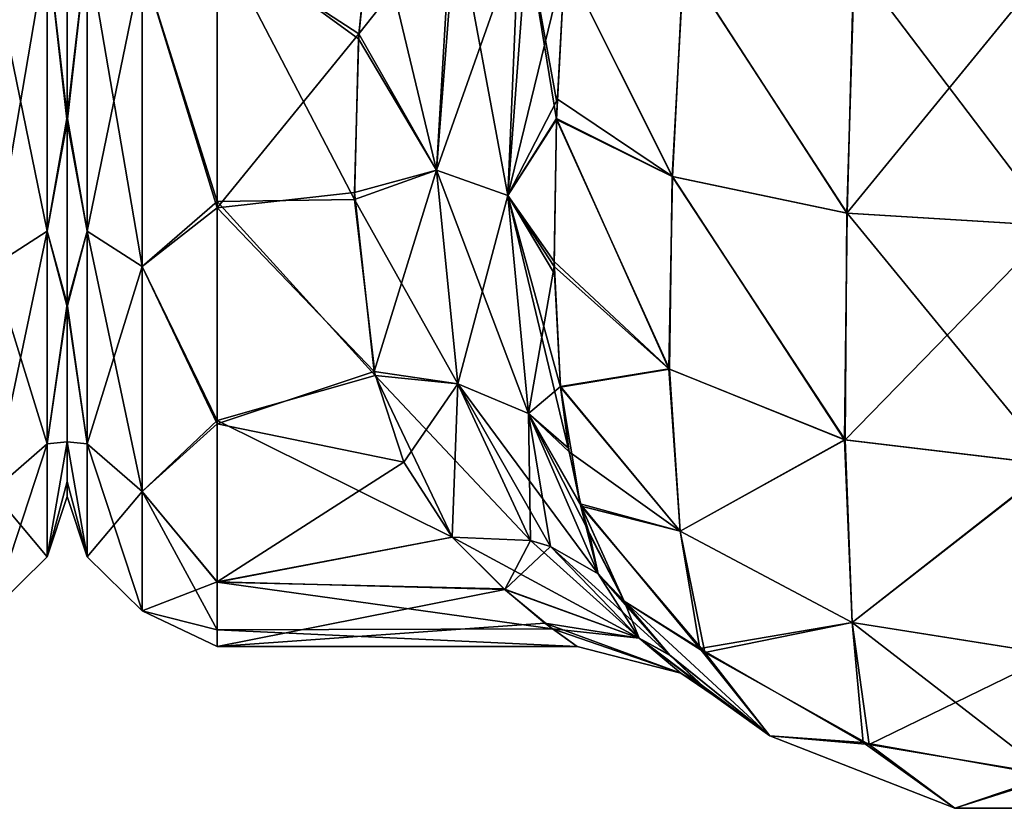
# Model space of a CAD drawing. Extents: x -23 to 470, y -2000 to 0.
# Tile 51 of 172: x 321 to 344, y -2000 to -1981. Entities that reach past the tile are written whole.
import ezdxf

# ---------------------------------------------------------------- set-up
doc = ezdxf.new("R2010")
doc.units = 0
doc.header["$LTSCALE"] = 64.024212
for name, color, linetype in [('405', 7, 'CONTINUOUS'), ('416', 7, 'CONTINUOUS'), ('484', 7, 'CONTINUOUS'), ('485', 7, 'CONTINUOUS'), ('488', 7, 'CONTINUOUS'), ('489', 7, 'CONTINUOUS'), ('490', 7, 'CONTINUOUS'), ('494', 7, 'CONTINUOUS'), ('523', 7, 'CONTINUOUS'), ('524', 7, 'CONTINUOUS'), ('525', 7, 'CONTINUOUS')]:
    doc.layers.add(name, color=color, linetype=linetype)

msp = doc.modelspace()

# ---------------------------------------------------------------- linework, layer by layer
at = {"layer": '405', "linetype": 'CONTINUOUS'}
for points in [[(322, -1983.625, 49.891), (322, -1978.435, 13.529), (322, -1978.321, 52.508), (322, -1983.625, 49.891)], [(322, -1983.755, 16.199), (322, -1978.435, 13.529), (322, -1983.625, 49.891), (322, -1983.755, 16.199)], [(322, -1988, 45.826), (322, -1983.755, 16.199), (322, -1983.625, 49.891), (322, -1988, 45.826)], [(322, -1988.069, 20.259), (322, -1983.755, 16.199), (322, -1988, 45.826), (322, -1988.069, 20.259)], [(322, -1991.224, 40.14), (322, -1988.069, 20.259), (322, -1988, 45.826), (322, -1991.224, 40.14)], [(322, -1991.223, 25.854), (322, -1988.069, 20.259), (322, -1991.224, 40.14), (322, -1991.223, 25.854)], [(322, -1992.5, 32.965), (322, -1991.223, 25.854), (322, -1992.147, 36.68), (322, -1992.5, 32.965)], [(322, -1992.147, 36.68), (322, -1991.223, 25.854), (322, -1991.224, 40.14), (322, -1992.147, 36.68)]]:
    msp.add_3dface(points, dxfattribs=at)
at = {"layer": '416', "linetype": 'CONTINUOUS'}
for points in [[(322, -1983.625, 49.891), (322, -1978.321, 52.508), (321.531, -1979.61, 53.908), (322, -1983.625, 49.891)], [(322, -1978.435, 13.529), (322, -1983.755, 16.199), (321.531, -1979.61, 12.092), (322, -1978.435, 13.529)], [(321.531, -1979.61, 12.092), (321.531, -1986.302, 15.956), (320.249, -1980.048, 10.887), (321.531, -1979.61, 12.092)], [(321.531, -1986.302, 50.044), (321.531, -1979.61, 53.908), (320.249, -1987.126, 51.026), (321.531, -1986.302, 50.044)], [(320.249, -1987.126, 51.026), (321.531, -1979.61, 53.908), (320.249, -1980.048, 55.113), (320.249, -1987.126, 51.026)], [(321.531, -1979.61, 12.092), (322, -1983.755, 16.199), (321.531, -1986.302, 15.956), (321.531, -1979.61, 12.092)], [(321.531, -1986.302, 50.044), (322, -1983.625, 49.891), (321.531, -1979.61, 53.908), (321.531, -1986.302, 50.044)], [(320.249, -1980.048, 10.887), (321.531, -1986.302, 15.956), (320.249, -1987.126, 14.974), (320.249, -1980.048, 10.887)], [(322, -1988, 45.826), (322, -1983.625, 49.891), (321.531, -1986.302, 50.044), (322, -1988, 45.826)], [(322, -1983.755, 16.199), (322, -1988.069, 20.259), (321.531, -1986.302, 15.956), (322, -1983.755, 16.199)], [(321.531, -1986.302, 15.956), (321.531, -1991.269, 21.875), (320.249, -1987.126, 14.974), (321.531, -1986.302, 15.956)], [(321.531, -1991.269, 44.125), (321.531, -1986.302, 50.044), (320.249, -1992.379, 44.766), (321.531, -1991.269, 44.125)], [(320.249, -1992.379, 44.766), (321.531, -1986.302, 50.044), (320.249, -1987.126, 51.026), (320.249, -1992.379, 44.766)], [(321.531, -1986.302, 15.956), (322, -1988.069, 20.259), (321.531, -1991.269, 21.875), (321.531, -1986.302, 15.956)], [(321.531, -1991.269, 44.125), (322, -1988, 45.826), (321.531, -1986.302, 50.044), (321.531, -1991.269, 44.125)], [(320.249, -1987.126, 14.974), (321.531, -1991.269, 21.875), (320.249, -1992.379, 21.234), (320.249, -1987.126, 14.974)], [(322, -1991.224, 40.14), (322, -1988, 45.826), (321.531, -1991.269, 44.125), (322, -1991.224, 40.14)], [(322, -1988.069, 20.259), (322, -1991.223, 25.854), (321.531, -1991.269, 21.875), (322, -1988.069, 20.259)], [(321.531, -1991.269, 21.875), (321.531, -1993.912, 29.136), (320.249, -1992.379, 21.234), (321.531, -1991.269, 21.875)], [(321.531, -1993.912, 36.864), (321.531, -1991.269, 44.125), (320.249, -1995.174, 37.086), (321.531, -1993.912, 36.864)], [(320.249, -1995.174, 37.086), (321.531, -1991.269, 44.125), (320.249, -1992.379, 44.766), (320.249, -1995.174, 37.086)], [(322, -1991.223, 25.854), (322, -1992.5, 32.965), (321.531, -1993.912, 29.136), (322, -1991.223, 25.854)], [(321.531, -1991.269, 21.875), (322, -1991.223, 25.854), (321.531, -1993.912, 29.136), (321.531, -1991.269, 21.875)], [(322, -1992.147, 36.68), (322, -1991.224, 40.14), (321.531, -1993.912, 36.864), (322, -1992.147, 36.68)], [(321.531, -1993.912, 36.864), (322, -1991.224, 40.14), (321.531, -1991.269, 44.125), (321.531, -1993.912, 36.864)], [(322, -1992.5, 32.965), (322, -1992.147, 36.68), (321.531, -1993.912, 36.864), (322, -1992.5, 32.965)], [(320.249, -1992.379, 21.234), (321.531, -1993.912, 29.136), (320.249, -1995.174, 28.914), (320.249, -1992.379, 21.234)], [(321.531, -1993.912, 29.136), (322, -1992.5, 32.965), (321.531, -1993.912, 36.864), (321.531, -1993.912, 29.136)], [(321.531, -1993.912, 29.136), (321.531, -1993.912, 36.864), (320.249, -1995.174, 28.914), (321.531, -1993.912, 29.136)], [(320.249, -1995.174, 28.914), (321.531, -1993.912, 36.864), (320.249, -1995.174, 37.086), (320.249, -1995.174, 28.914)]]:
    msp.add_3dface(points, dxfattribs=at)
at = {"layer": '484', "linetype": 'CONTINUOUS'}
for points in [[(322, -1983.625, 16.109), (322, -1978.435, 52.471), (322, -1978.321, 13.492), (322, -1983.625, 16.109)], [(322, -1983.755, 49.801), (322, -1978.435, 52.471), (322, -1983.625, 16.109), (322, -1983.755, 49.801)], [(322, -1988, 20.174), (322, -1983.755, 49.801), (322, -1983.625, 16.109), (322, -1988, 20.174)], [(322, -1988.069, 45.741), (322, -1983.755, 49.801), (322, -1988, 20.174), (322, -1988.069, 45.741)], [(322, -1991.224, 25.86), (322, -1988.069, 45.741), (322, -1988, 20.174), (322, -1991.224, 25.86)], [(322, -1991.223, 40.146), (322, -1988.069, 45.741), (322, -1991.224, 25.86), (322, -1991.223, 40.146)], [(322, -1992.5, 33.035), (322, -1991.223, 40.146), (322, -1992.147, 29.32), (322, -1992.5, 33.035)], [(322, -1992.147, 29.32), (322, -1991.223, 40.146), (322, -1991.224, 25.86), (322, -1992.147, 29.32)]]:
    msp.add_3dface(points, dxfattribs=at)
at = {"layer": '485', "linetype": 'CONTINUOUS'}
for points in [[(328.814, -1981.695, 54.955), (329.13, -1978.62, 56.069), (325.5, -1979.537, 55.786), (328.814, -1981.695, 54.955)], [(329.13, -1978.62, 9.931), (328.805, -1981.805, 11.094), (325.5, -1979.405, 10.171), (329.13, -1978.62, 9.931)], [(328.805, -1981.805, 11.094), (328.713, -1985.565, 13.201), (325.5, -1979.405, 10.171), (328.805, -1981.805, 11.094)], [(325.5, -1979.405, 10.171), (328.713, -1985.565, 13.201), (325.5, -1985.607, 13.23), (325.5, -1979.405, 10.171)], [(325.5, -1985.759, 52.665), (328.814, -1981.695, 54.955), (325.5, -1979.537, 55.786), (325.5, -1985.759, 52.665)], [(328.709, -1985.399, 52.911), (328.814, -1981.695, 54.955), (325.5, -1985.759, 52.665), (328.709, -1985.399, 52.911)], [(329.172, -1989.581, 49.337), (328.709, -1985.399, 52.911), (325.5, -1985.759, 52.665), (329.172, -1989.581, 49.337)], [(328.713, -1985.565, 13.201), (329.193, -1989.671, 16.76), (325.5, -1985.607, 13.23), (328.713, -1985.565, 13.201)], [(325.5, -1985.607, 13.23), (329.193, -1989.671, 16.76), (325.5, -1990.722, 17.984), (325.5, -1985.607, 13.23)], [(325.5, -1990.8, 47.919), (329.172, -1989.581, 49.337), (325.5, -1985.759, 52.665), (325.5, -1990.8, 47.919)], [(329.864, -1991.695, 46.715), (329.172, -1989.581, 49.337), (325.5, -1990.8, 47.919), (329.864, -1991.695, 46.715)], [(329.193, -1989.671, 16.76), (330.993, -1993.453, 22.241), (325.5, -1990.722, 17.984), (329.193, -1989.671, 16.76)], [(325.5, -1990.722, 17.984), (330.993, -1993.453, 22.241), (325.5, -1994.497, 24.639), (325.5, -1990.722, 17.984)], [(325.5, -1994.49, 41.379), (329.864, -1991.695, 46.715), (325.5, -1990.8, 47.919), (325.5, -1994.49, 41.379)], [(330.993, -1993.453, 43.759), (329.864, -1991.695, 46.715), (325.5, -1994.49, 41.379), (330.993, -1993.453, 43.759)], [(332.222, -1994.671, 40.876), (330.993, -1993.453, 43.759), (325.5, -1994.49, 41.379), (332.222, -1994.671, 40.876)], [(330.993, -1993.453, 22.241), (332.199, -1994.656, 25.083), (325.5, -1994.497, 24.639), (330.993, -1993.453, 22.241)], [(325.5, -1996, 33.051), (332.222, -1994.671, 40.876), (325.5, -1994.49, 41.379), (325.5, -1996, 33.051)], [(332.199, -1994.656, 25.083), (333.338, -1995.591, 28.587), (325.5, -1994.497, 24.639), (332.199, -1994.656, 25.083)], [(325.5, -1994.497, 24.639), (333.338, -1995.591, 28.587), (325.5, -1995.611, 28.698), (325.5, -1994.497, 24.639)], [(333.158, -1995.455, 38.086), (332.222, -1994.671, 40.876), (325.5, -1996, 33.051), (333.158, -1995.455, 38.086)], [(333.915, -1996, 32.932), (333.158, -1995.455, 38.086), (325.5, -1996, 33.051), (333.915, -1996, 32.932)], [(333.338, -1995.591, 28.587), (333.915, -1996, 32.932), (325.5, -1995.611, 28.698), (333.338, -1995.591, 28.587)], [(325.5, -1995.611, 28.698), (333.915, -1996, 32.932), (325.5, -1996, 33.051), (325.5, -1995.611, 28.698)]]:
    msp.add_3dface(points, dxfattribs=at)
at = {"layer": '488', "linetype": 'CONTINUOUS'}
for points in [[(333.622, -1980, 7.216), (336.134, -1985.025, 4.535), (333.429, -1983.69, 8.47), (333.622, -1980, 7.216)], [(333.622, -1980, 7.216), (333.429, -1983.69, 8.47), (333.447, -1983.335, 8.318), (333.622, -1980, 7.216)], [(333.622, -1980, 7.216), (336.406, -1980, 3.376), (336.134, -1985.025, 4.535), (333.622, -1980, 7.216)], [(336.406, -1980, 3.376), (340.214, -1985.88, 1.905), (336.134, -1985.025, 4.535), (336.406, -1980, 3.376)], [(336.406, -1980, 3.376), (340.387, -1980, 0.862), (340.214, -1985.88, 1.905), (336.406, -1980, 3.376)], [(340.387, -1980, 0.862), (345.012, -1980, 0), (340.214, -1985.88, 1.905), (340.387, -1980, 0.862)], [(345.012, -1980, 0), (345.046, -1986.18, 0.979), (340.214, -1985.88, 1.905), (345.012, -1980, 0)], [(336.067, -1989.522, 6.903), (333.376, -1987.008, 10.299), (333.429, -1983.69, 8.47), (336.067, -1989.522, 6.903)], [(336.134, -1985.025, 4.535), (336.067, -1989.522, 6.903), (333.429, -1983.69, 8.47), (336.134, -1985.025, 4.535)], [(340.176, -1991.179, 4.624), (336.067, -1989.522, 6.903), (336.134, -1985.025, 4.535), (340.176, -1991.179, 4.624)], [(340.214, -1985.88, 1.905), (340.176, -1991.179, 4.624), (336.134, -1985.025, 4.535), (340.214, -1985.88, 1.905)], [(345.046, -1986.18, 0.979), (340.176, -1991.179, 4.624), (340.214, -1985.88, 1.905), (345.046, -1986.18, 0.979)], [(345.059, -1991.761, 3.823), (340.176, -1991.179, 4.624), (345.046, -1986.18, 0.979), (345.059, -1991.761, 3.823)], [(336.067, -1989.522, 6.903), (333.526, -1989.945, 12.689), (333.376, -1987.008, 10.299), (336.067, -1989.522, 6.903)], [(333.376, -1987.008, 10.299), (333.526, -1989.945, 12.689), (333.381, -1987.298, 10.497), (333.376, -1987.008, 10.299)], [(336.321, -1993.312, 10.341), (333.526, -1989.945, 12.689), (336.067, -1989.522, 6.903), (336.321, -1993.312, 10.341)], [(340.176, -1991.179, 4.624), (336.321, -1993.312, 10.341), (336.067, -1989.522, 6.903), (340.176, -1991.179, 4.624)], [(333.526, -1989.945, 12.689), (336.321, -1993.312, 10.341), (333.724, -1991.458, 14.318), (333.526, -1989.945, 12.689)], [(340.338, -1995.441, 8.796), (336.321, -1993.312, 10.341), (340.176, -1991.179, 4.624), (340.338, -1995.441, 8.796)], [(345.059, -1991.761, 3.823), (340.338, -1995.441, 8.796), (340.176, -1991.179, 4.624), (345.059, -1991.761, 3.823)], [(336.321, -1993.312, 10.341), (334.002, -1992.728, 15.982), (333.724, -1991.458, 14.318), (336.321, -1993.312, 10.341)], [(345.051, -1996.188, 8.255), (340.338, -1995.441, 8.796), (345.059, -1991.761, 3.823), (345.051, -1996.188, 8.255)], [(334.002, -1992.728, 15.982), (336.893, -1996.146, 14.771), (335.009, -1994.945, 20), (334.002, -1992.728, 15.982)], [(336.893, -1996.146, 14.771), (334.002, -1992.728, 15.982), (336.321, -1993.312, 10.341), (336.893, -1996.146, 14.771)], [(340.338, -1995.441, 8.796), (336.893, -1996.146, 14.771), (336.321, -1993.312, 10.341), (340.338, -1995.441, 8.796)], [(335.009, -1994.945, 20), (336.893, -1996.146, 14.771), (338.414, -1998.093, 20), (335.009, -1994.945, 20)], [(340.736, -1998.296, 14.074), (336.893, -1996.146, 14.771), (340.338, -1995.441, 8.796), (340.736, -1998.296, 14.074)], [(345.051, -1996.188, 8.255), (340.736, -1998.296, 14.074), (340.338, -1995.441, 8.796), (345.051, -1996.188, 8.255)], [(336.893, -1996.146, 14.771), (340.736, -1998.296, 14.074), (338.414, -1998.093, 20), (336.893, -1996.146, 14.771)], [(345.128, -1999.027, 13.838), (340.736, -1998.296, 14.074), (345.051, -1996.188, 8.255), (345.128, -1999.027, 13.838)], [(338.414, -1998.093, 20), (340.736, -1998.296, 14.074), (342.731, -1999.783, 20), (338.414, -1998.093, 20)], [(340.736, -1998.296, 14.074), (345.128, -1999.027, 13.838), (342.731, -1999.783, 20), (340.736, -1998.296, 14.074)], [(342.731, -1999.783, 20), (345.128, -1999.027, 13.838), (347.368, -1999.783, 20), (342.731, -1999.783, 20)]]:
    msp.add_3dface(points, dxfattribs=at)
at = {"layer": '489', "linetype": 'CONTINUOUS'}
for points in [[(335.009, -1994.945, 20), (338.414, -1998.093, 20), (336.087, -1996.213, 24.409), (335.009, -1994.945, 20)], [(335.009, -1994.945, 46), (336.072, -1996.198, 41.663), (338.414, -1998.093, 46), (335.009, -1994.945, 46)], [(336.072, -1996.198, 41.663), (336.799, -1996.89, 37.52), (338.414, -1998.093, 46), (336.072, -1996.198, 41.663)], [(336.087, -1996.213, 24.409), (338.414, -1998.093, 20), (336.977, -1997.043, 30.159), (336.087, -1996.213, 24.409)], [(337.089, -1997.137, 33.651), (338.414, -1998.093, 20), (336.799, -1996.89, 37.52), (337.089, -1997.137, 33.651)], [(336.799, -1996.89, 37.52), (338.414, -1998.093, 20), (338.414, -1998.093, 46), (336.799, -1996.89, 37.52)], [(336.977, -1997.043, 30.159), (338.414, -1998.093, 20), (337.089, -1997.137, 33.651), (336.977, -1997.043, 30.159)], [(338.414, -1998.093, 20), (342.731, -1999.783, 20), (338.414, -1998.093, 46), (338.414, -1998.093, 20)], [(338.414, -1998.093, 46), (342.731, -1999.783, 20), (342.732, -1999.783, 46), (338.414, -1998.093, 46)], [(342.731, -1999.783, 20), (347.368, -1999.783, 20), (342.732, -1999.783, 46), (342.731, -1999.783, 20)], [(342.732, -1999.783, 46), (347.368, -1999.783, 20), (347.368, -1999.783, 46), (342.732, -1999.783, 46)]]:
    msp.add_3dface(points, dxfattribs=at)
at = {"layer": '490', "linetype": 'CONTINUOUS'}
for points in [[(336.139, -1985.026, 61.47), (333.622, -1980, 58.785), (333.453, -1983.219, 57.73), (336.139, -1985.026, 61.47)], [(336.393, -1980, 62.612), (333.622, -1980, 58.785), (336.139, -1985.026, 61.47), (336.393, -1980, 62.612)], [(340.221, -1985.88, 64.098), (336.393, -1980, 62.612), (336.139, -1985.026, 61.47), (340.221, -1985.88, 64.098)], [(340.377, -1980, 65.133), (336.393, -1980, 62.612), (340.221, -1985.88, 64.098), (340.377, -1980, 65.133)], [(345.054, -1986.18, 65.021), (340.377, -1980, 65.133), (340.221, -1985.88, 64.098), (345.054, -1986.18, 65.021)], [(345.006, -1980, 66), (340.377, -1980, 65.133), (345.054, -1986.18, 65.021), (345.006, -1980, 66)], [(333.43, -1983.672, 57.537), (336.139, -1985.026, 61.47), (333.453, -1983.219, 57.73), (333.43, -1983.672, 57.537)], [(336.055, -1989.514, 59.087), (333.43, -1983.672, 57.537), (333.378, -1987.125, 55.622), (336.055, -1989.514, 59.087)], [(336.139, -1985.026, 61.47), (333.43, -1983.672, 57.537), (336.055, -1989.514, 59.087), (336.139, -1985.026, 61.47)], [(340.16, -1991.175, 61.371), (336.139, -1985.026, 61.47), (336.055, -1989.514, 59.087), (340.16, -1991.175, 61.371)], [(340.221, -1985.88, 64.098), (336.139, -1985.026, 61.47), (340.16, -1991.175, 61.371), (340.221, -1985.88, 64.098)], [(345.042, -1991.761, 62.177), (340.221, -1985.88, 64.098), (340.16, -1991.175, 61.371), (345.042, -1991.761, 62.177)], [(345.054, -1986.18, 65.021), (340.221, -1985.88, 64.098), (345.042, -1991.761, 62.177), (345.054, -1986.18, 65.021)], [(336.055, -1989.514, 59.087), (333.378, -1987.125, 55.622), (333.525, -1989.932, 53.323), (336.055, -1989.514, 59.087)], [(336.32, -1993.311, 55.658), (336.055, -1989.514, 59.087), (333.525, -1989.932, 53.323), (336.32, -1993.311, 55.658)], [(340.16, -1991.175, 61.371), (336.055, -1989.514, 59.087), (336.32, -1993.311, 55.658), (340.16, -1991.175, 61.371)], [(336.32, -1993.311, 55.658), (333.525, -1989.932, 53.323), (333.986, -1992.668, 50.105), (336.32, -1993.311, 55.658)], [(333.986, -1992.668, 50.105), (333.525, -1989.932, 53.323), (333.71, -1991.37, 51.787), (333.986, -1992.668, 50.105)], [(340.337, -1995.441, 57.204), (340.16, -1991.175, 61.371), (336.32, -1993.311, 55.658), (340.337, -1995.441, 57.204)], [(345.042, -1991.761, 62.177), (340.16, -1991.175, 61.371), (340.337, -1995.441, 57.204), (345.042, -1991.761, 62.177)], [(345.049, -1996.188, 57.746), (345.042, -1991.761, 62.177), (340.337, -1995.441, 57.204), (345.049, -1996.188, 57.746)], [(335.009, -1994.945, 46), (336.776, -1996.049, 51.198), (333.986, -1992.668, 50.105), (335.009, -1994.945, 46)], [(335.009, -1994.945, 46), (333.986, -1992.668, 50.105), (334.204, -1993.376, 49.026), (335.009, -1994.945, 46)], [(336.776, -1996.049, 51.198), (336.32, -1993.311, 55.658), (333.986, -1992.668, 50.105), (336.776, -1996.049, 51.198)], [(340.337, -1995.441, 57.204), (336.32, -1993.311, 55.658), (336.776, -1996.049, 51.198), (340.337, -1995.441, 57.204)], [(335.009, -1994.945, 46), (338.414, -1998.093, 46), (336.776, -1996.049, 51.198), (335.009, -1994.945, 46)], [(340.59, -1998.244, 51.909), (340.337, -1995.441, 57.204), (336.776, -1996.049, 51.198), (340.59, -1998.244, 51.909)], [(345.049, -1996.188, 57.746), (340.337, -1995.441, 57.204), (344.972, -1999.027, 52.162), (345.049, -1996.188, 57.746)], [(344.972, -1999.027, 52.162), (340.337, -1995.441, 57.204), (340.59, -1998.244, 51.909), (344.972, -1999.027, 52.162)], [(338.414, -1998.093, 46), (340.59, -1998.244, 51.909), (336.776, -1996.049, 51.198), (338.414, -1998.093, 46)], [(338.414, -1998.093, 46), (342.732, -1999.783, 46), (340.59, -1998.244, 51.909), (338.414, -1998.093, 46)], [(342.732, -1999.783, 46), (344.972, -1999.027, 52.162), (340.59, -1998.244, 51.909), (342.732, -1999.783, 46)], [(342.732, -1999.783, 46), (347.368, -1999.783, 46), (344.972, -1999.027, 52.162), (342.732, -1999.783, 46)]]:
    msp.add_3dface(points, dxfattribs=at)
at = {"layer": '494', "linetype": 'CONTINUOUS'}
for points in [[(322, -1983.625, 16.109), (322, -1978.321, 13.492), (322.469, -1979.61, 12.092), (322, -1983.625, 16.109)], [(322, -1978.435, 52.471), (322, -1983.755, 49.801), (322.469, -1979.61, 53.908), (322, -1978.435, 52.471)], [(322.469, -1979.61, 53.908), (322, -1983.755, 49.801), (322.469, -1986.302, 50.044), (322.469, -1979.61, 53.908)], [(322.469, -1986.302, 15.956), (322, -1983.625, 16.109), (322.469, -1979.61, 12.092), (322.469, -1986.302, 15.956)], [(322.469, -1979.61, 53.908), (322.469, -1986.302, 50.044), (323.751, -1980.048, 55.113), (322.469, -1979.61, 53.908)], [(322.469, -1986.302, 15.956), (322.469, -1979.61, 12.092), (323.751, -1987.126, 14.974), (322.469, -1986.302, 15.956)], [(323.751, -1987.126, 14.974), (322.469, -1979.61, 12.092), (323.751, -1980.048, 10.887), (323.751, -1987.126, 14.974)], [(325.5, -1979.405, 10.171), (325.5, -1985.607, 13.23), (323.751, -1980.048, 10.887), (325.5, -1979.405, 10.171)], [(325.5, -1985.759, 52.665), (325.5, -1979.537, 55.786), (323.751, -1980.048, 55.113), (325.5, -1985.759, 52.665)], [(323.751, -1980.048, 55.113), (322.469, -1986.302, 50.044), (323.751, -1987.126, 51.026), (323.751, -1980.048, 55.113)], [(325.5, -1985.607, 13.23), (323.751, -1987.126, 14.974), (323.751, -1980.048, 10.887), (325.5, -1985.607, 13.23)], [(325.5, -1985.759, 52.665), (323.751, -1980.048, 55.113), (323.751, -1987.126, 51.026), (325.5, -1985.759, 52.665)], [(322, -1988, 20.174), (322, -1983.625, 16.109), (322.469, -1986.302, 15.956), (322, -1988, 20.174)], [(322, -1983.755, 49.801), (322, -1988.069, 45.741), (322.469, -1986.302, 50.044), (322, -1983.755, 49.801)], [(325.5, -1985.607, 13.23), (325.5, -1990.722, 17.984), (323.751, -1987.126, 14.974), (325.5, -1985.607, 13.23)], [(325.5, -1990.8, 47.919), (325.5, -1985.759, 52.665), (323.751, -1987.126, 51.026), (325.5, -1990.8, 47.919)], [(322.469, -1986.302, 50.044), (322, -1988.069, 45.741), (322.469, -1991.269, 44.125), (322.469, -1986.302, 50.044)], [(322.469, -1991.269, 21.875), (322, -1988, 20.174), (322.469, -1986.302, 15.956), (322.469, -1991.269, 21.875)], [(322.469, -1986.302, 50.044), (322.469, -1991.269, 44.125), (323.751, -1987.126, 51.026), (322.469, -1986.302, 50.044)], [(322.469, -1991.269, 21.875), (322.469, -1986.302, 15.956), (323.751, -1992.379, 21.234), (322.469, -1991.269, 21.875)], [(323.751, -1992.379, 21.234), (322.469, -1986.302, 15.956), (323.751, -1987.126, 14.974), (323.751, -1992.379, 21.234)], [(323.751, -1987.126, 51.026), (322.469, -1991.269, 44.125), (323.751, -1992.379, 44.766), (323.751, -1987.126, 51.026)], [(325.5, -1990.722, 17.984), (323.751, -1992.379, 21.234), (323.751, -1987.126, 14.974), (325.5, -1990.722, 17.984)], [(325.5, -1990.8, 47.919), (323.751, -1987.126, 51.026), (323.751, -1992.379, 44.766), (325.5, -1990.8, 47.919)], [(322, -1991.224, 25.86), (322, -1988, 20.174), (322.469, -1991.269, 21.875), (322, -1991.224, 25.86)], [(322, -1988.069, 45.741), (322, -1991.223, 40.146), (322.469, -1991.269, 44.125), (322, -1988.069, 45.741)], [(325.5, -1990.722, 17.984), (325.5, -1994.497, 24.639), (323.751, -1992.379, 21.234), (325.5, -1990.722, 17.984)], [(325.5, -1994.49, 41.379), (325.5, -1990.8, 47.919), (323.751, -1992.379, 44.766), (325.5, -1994.49, 41.379)], [(322, -1991.223, 40.146), (322, -1992.5, 33.035), (322.469, -1993.912, 36.864), (322, -1991.223, 40.146)], [(322.469, -1991.269, 44.125), (322, -1991.223, 40.146), (322.469, -1993.912, 36.864), (322.469, -1991.269, 44.125)], [(322, -1992.147, 29.32), (322, -1991.224, 25.86), (322.469, -1993.912, 29.136), (322, -1992.147, 29.32)], [(322.469, -1993.912, 29.136), (322, -1991.224, 25.86), (322.469, -1991.269, 21.875), (322.469, -1993.912, 29.136)], [(322.469, -1991.269, 44.125), (322.469, -1993.912, 36.864), (323.751, -1992.379, 44.766), (322.469, -1991.269, 44.125)], [(322.469, -1993.912, 29.136), (322.469, -1991.269, 21.875), (323.751, -1995.174, 28.914), (322.469, -1993.912, 29.136)], [(323.751, -1995.174, 28.914), (322.469, -1991.269, 21.875), (323.751, -1992.379, 21.234), (323.751, -1995.174, 28.914)], [(322, -1992.5, 33.035), (322, -1992.147, 29.32), (322.469, -1993.912, 29.136), (322, -1992.5, 33.035)], [(323.751, -1992.379, 44.766), (322.469, -1993.912, 36.864), (323.751, -1995.174, 37.086), (323.751, -1992.379, 44.766)], [(325.5, -1994.497, 24.639), (325.5, -1995.611, 28.698), (323.751, -1992.379, 21.234), (325.5, -1994.497, 24.639)], [(325.5, -1995.611, 28.698), (323.751, -1995.174, 28.914), (323.751, -1992.379, 21.234), (325.5, -1995.611, 28.698)], [(325.5, -1994.49, 41.379), (323.751, -1992.379, 44.766), (323.751, -1995.174, 37.086), (325.5, -1994.49, 41.379)], [(322.469, -1993.912, 36.864), (322, -1992.5, 33.035), (322.469, -1993.912, 29.136), (322.469, -1993.912, 36.864)], [(322.469, -1993.912, 36.864), (322.469, -1993.912, 29.136), (323.751, -1995.174, 37.086), (322.469, -1993.912, 36.864)], [(323.751, -1995.174, 37.086), (322.469, -1993.912, 29.136), (323.751, -1995.174, 28.914), (323.751, -1995.174, 37.086)], [(325.5, -1996, 33.051), (325.5, -1994.49, 41.379), (323.751, -1995.174, 37.086), (325.5, -1996, 33.051)], [(325.5, -1995.611, 28.698), (325.5, -1996, 33.051), (323.751, -1995.174, 28.914), (325.5, -1995.611, 28.698)], [(325.5, -1996, 33.051), (323.751, -1995.174, 37.086), (323.751, -1995.174, 28.914), (325.5, -1996, 33.051)]]:
    msp.add_3dface(points, dxfattribs=at)
at = {"layer": '523', "linetype": 'CONTINUOUS'}
for points in [[(329.13, -1978.62, 56.069), (328.814, -1981.695, 54.955), (330.977, -1978.953, 56.369), (329.13, -1978.62, 56.069)], [(330.977, -1978.953, 56.369), (328.814, -1981.695, 54.955), (330.624, -1984.873, 53.711), (330.977, -1978.953, 56.369)], [(332.55, -1979.436, 57.319), (330.977, -1978.953, 56.369), (330.624, -1984.873, 53.711), (332.55, -1979.436, 57.319)], [(332.29, -1985.47, 54.677), (332.55, -1979.436, 57.319), (330.624, -1984.873, 53.711), (332.29, -1985.47, 54.677)], [(333.622, -1980, 58.785), (332.55, -1979.436, 57.319), (332.29, -1985.47, 54.677), (333.622, -1980, 58.785)], [(333.453, -1983.219, 57.73), (333.622, -1980, 58.785), (332.29, -1985.47, 54.677), (333.453, -1983.219, 57.73)], [(328.814, -1981.695, 54.955), (328.709, -1985.399, 52.911), (330.624, -1984.873, 53.711), (328.814, -1981.695, 54.955)], [(333.43, -1983.672, 57.537), (333.453, -1983.219, 57.73), (332.29, -1985.47, 54.677), (333.43, -1983.672, 57.537)], [(333.378, -1987.125, 55.622), (333.43, -1983.672, 57.537), (332.29, -1985.47, 54.677), (333.378, -1987.125, 55.622)], [(328.709, -1985.399, 52.911), (329.172, -1989.581, 49.337), (330.624, -1984.873, 53.711), (328.709, -1985.399, 52.911)], [(329.172, -1989.581, 49.337), (331.123, -1989.871, 49.594), (330.624, -1984.873, 53.711), (329.172, -1989.581, 49.337)], [(331.123, -1989.871, 49.594), (332.29, -1985.47, 54.677), (330.624, -1984.873, 53.711), (331.123, -1989.871, 49.594)], [(332.774, -1990.563, 50.52), (332.29, -1985.47, 54.677), (331.123, -1989.871, 49.594), (332.774, -1990.563, 50.52)], [(332.774, -1990.563, 50.52), (333.378, -1987.125, 55.622), (332.29, -1985.47, 54.677), (332.774, -1990.563, 50.52)], [(333.525, -1989.932, 53.323), (333.378, -1987.125, 55.622), (332.774, -1990.563, 50.52), (333.525, -1989.932, 53.323)], [(329.172, -1989.581, 49.337), (329.864, -1991.695, 46.715), (331.123, -1989.871, 49.594), (329.172, -1989.581, 49.337)], [(329.864, -1991.695, 46.715), (330.993, -1993.453, 43.759), (331.123, -1989.871, 49.594), (329.864, -1991.695, 46.715)], [(330.993, -1993.453, 43.759), (332.82, -1993.526, 44.474), (331.123, -1989.871, 49.594), (330.993, -1993.453, 43.759)], [(332.82, -1993.526, 44.474), (332.774, -1990.563, 50.52), (331.123, -1989.871, 49.594), (332.82, -1993.526, 44.474)], [(333.71, -1991.37, 51.787), (333.525, -1989.932, 53.323), (332.774, -1990.563, 50.52), (333.71, -1991.37, 51.787)], [(332.82, -1993.526, 44.474), (333.287, -1993.669, 44.72), (332.774, -1990.563, 50.52), (332.82, -1993.526, 44.474)], [(333.287, -1993.669, 44.72), (334.4, -1994.305, 45.453), (332.774, -1990.563, 50.52), (333.287, -1993.669, 44.72)], [(333.986, -1992.668, 50.105), (333.71, -1991.37, 51.787), (332.774, -1990.563, 50.52), (333.986, -1992.668, 50.105)], [(334.4, -1994.305, 45.453), (333.986, -1992.668, 50.105), (332.774, -1990.563, 50.52), (334.4, -1994.305, 45.453)], [(334.204, -1993.376, 49.026), (333.986, -1992.668, 50.105), (334.4, -1994.305, 45.453), (334.204, -1993.376, 49.026)], [(335.009, -1994.945, 46), (334.204, -1993.376, 49.026), (334.4, -1994.305, 45.453), (335.009, -1994.945, 46)]]:
    msp.add_3dface(points, dxfattribs=at)
at = {"layer": '524', "linetype": 'CONTINUOUS'}
for points in [[(330.993, -1993.453, 43.759), (332.222, -1994.671, 40.876), (332.82, -1993.526, 44.474), (330.993, -1993.453, 43.759)], [(332.199, -1994.656, 25.083), (330.993, -1993.453, 22.241), (335.36, -1995.811, 26.701), (332.199, -1994.656, 25.083)], [(330.993, -1993.453, 22.241), (332.819, -1993.526, 21.526), (335.36, -1995.811, 26.701), (330.993, -1993.453, 22.241)], [(332.222, -1994.671, 40.876), (333.287, -1993.669, 44.72), (332.82, -1993.526, 44.474), (332.222, -1994.671, 40.876)], [(332.819, -1993.526, 21.526), (333.287, -1993.669, 21.28), (335.36, -1995.811, 26.701), (332.819, -1993.526, 21.526)], [(332.222, -1994.671, 40.876), (335.361, -1995.812, 39.294), (333.287, -1993.669, 44.72), (332.222, -1994.671, 40.876)], [(334.4, -1994.305, 20.547), (336.087, -1996.213, 24.409), (333.287, -1993.669, 21.28), (334.4, -1994.305, 20.547)], [(333.287, -1993.669, 21.28), (336.087, -1996.213, 24.409), (335.36, -1995.811, 26.701), (333.287, -1993.669, 21.28)], [(333.287, -1993.669, 44.72), (335.361, -1995.812, 39.294), (334.4, -1994.305, 45.453), (333.287, -1993.669, 44.72)], [(335.009, -1994.945, 20), (336.087, -1996.213, 24.409), (334.4, -1994.305, 20.547), (335.009, -1994.945, 20)], [(335.361, -1995.812, 39.294), (335.009, -1994.945, 46), (334.4, -1994.305, 45.453), (335.361, -1995.812, 39.294)], [(333.338, -1995.591, 28.587), (332.199, -1994.656, 25.083), (335.36, -1995.811, 26.701), (333.338, -1995.591, 28.587)], [(332.222, -1994.671, 40.876), (333.158, -1995.455, 38.086), (335.361, -1995.812, 39.294), (332.222, -1994.671, 40.876)], [(336.072, -1996.198, 41.663), (335.009, -1994.945, 46), (335.361, -1995.812, 39.294), (336.072, -1996.198, 41.663)], [(333.158, -1995.455, 38.086), (333.915, -1996, 32.932), (336.331, -1996.623, 32.995), (333.158, -1995.455, 38.086)], [(333.158, -1995.455, 38.086), (336.331, -1996.623, 32.995), (335.361, -1995.812, 39.294), (333.158, -1995.455, 38.086)], [(333.915, -1996, 32.932), (333.338, -1995.591, 28.587), (336.331, -1996.623, 32.995), (333.915, -1996, 32.932)], [(333.338, -1995.591, 28.587), (335.36, -1995.811, 26.701), (336.331, -1996.623, 32.995), (333.338, -1995.591, 28.587)], [(336.087, -1996.213, 24.409), (336.977, -1997.043, 30.159), (335.36, -1995.811, 26.701), (336.087, -1996.213, 24.409)], [(335.36, -1995.811, 26.701), (336.977, -1997.043, 30.159), (336.331, -1996.623, 32.995), (335.36, -1995.811, 26.701)], [(336.799, -1996.89, 37.52), (336.072, -1996.198, 41.663), (335.361, -1995.812, 39.294), (336.799, -1996.89, 37.52)], [(336.331, -1996.623, 32.995), (336.799, -1996.89, 37.52), (335.361, -1995.812, 39.294), (336.331, -1996.623, 32.995)], [(336.977, -1997.043, 30.159), (337.089, -1997.137, 33.651), (336.331, -1996.623, 32.995), (336.977, -1997.043, 30.159)], [(337.089, -1997.137, 33.651), (336.799, -1996.89, 37.52), (336.331, -1996.623, 32.995), (337.089, -1997.137, 33.651)]]:
    msp.add_3dface(points, dxfattribs=at)
at = {"layer": '525', "linetype": 'CONTINUOUS'}
for points in [[(328.805, -1981.805, 11.094), (329.13, -1978.62, 9.931), (330.624, -1984.873, 12.289), (328.805, -1981.805, 11.094)], [(329.13, -1978.62, 9.931), (331.088, -1978.968, 9.63), (330.624, -1984.873, 12.289), (329.13, -1978.62, 9.931)], [(331.088, -1978.968, 9.63), (332.289, -1985.469, 11.323), (330.624, -1984.873, 12.289), (331.088, -1978.968, 9.63)], [(331.088, -1978.968, 9.63), (332.741, -1979.484, 8.597), (332.289, -1985.469, 11.323), (331.088, -1978.968, 9.63)], [(332.741, -1979.484, 8.597), (333.429, -1983.69, 8.47), (332.289, -1985.469, 11.323), (332.741, -1979.484, 8.597)], [(333.622, -1980, 7.216), (333.447, -1983.335, 8.318), (332.741, -1979.484, 8.597), (333.622, -1980, 7.216)], [(333.447, -1983.335, 8.318), (333.429, -1983.69, 8.47), (332.741, -1979.484, 8.597), (333.447, -1983.335, 8.318)], [(328.713, -1985.565, 13.201), (328.805, -1981.805, 11.094), (330.624, -1984.873, 12.289), (328.713, -1985.565, 13.201)], [(333.429, -1983.69, 8.47), (333.376, -1987.008, 10.299), (332.289, -1985.469, 11.323), (333.429, -1983.69, 8.47)], [(328.713, -1985.565, 13.201), (330.624, -1984.873, 12.289), (331.122, -1989.871, 16.406), (328.713, -1985.565, 13.201)], [(330.624, -1984.873, 12.289), (332.773, -1990.562, 15.48), (331.122, -1989.871, 16.406), (330.624, -1984.873, 12.289)], [(332.289, -1985.469, 11.323), (332.773, -1990.562, 15.48), (330.624, -1984.873, 12.289), (332.289, -1985.469, 11.323)], [(329.193, -1989.671, 16.76), (328.713, -1985.565, 13.201), (331.122, -1989.871, 16.406), (329.193, -1989.671, 16.76)], [(333.526, -1989.945, 12.689), (333.724, -1991.458, 14.318), (332.289, -1985.469, 11.323), (333.526, -1989.945, 12.689)], [(333.381, -1987.298, 10.497), (333.526, -1989.945, 12.689), (332.289, -1985.469, 11.323), (333.381, -1987.298, 10.497)], [(332.289, -1985.469, 11.323), (333.724, -1991.458, 14.318), (332.773, -1990.562, 15.48), (332.289, -1985.469, 11.323)], [(333.376, -1987.008, 10.299), (333.381, -1987.298, 10.497), (332.289, -1985.469, 11.323), (333.376, -1987.008, 10.299)], [(330.993, -1993.453, 22.241), (329.193, -1989.671, 16.76), (332.819, -1993.526, 21.526), (330.993, -1993.453, 22.241)], [(329.193, -1989.671, 16.76), (331.122, -1989.871, 16.406), (332.819, -1993.526, 21.526), (329.193, -1989.671, 16.76)], [(332.819, -1993.526, 21.526), (331.122, -1989.871, 16.406), (333.287, -1993.669, 21.28), (332.819, -1993.526, 21.526)], [(332.773, -1990.562, 15.48), (334.4, -1994.305, 20.547), (331.122, -1989.871, 16.406), (332.773, -1990.562, 15.48)], [(331.122, -1989.871, 16.406), (334.4, -1994.305, 20.547), (333.287, -1993.669, 21.28), (331.122, -1989.871, 16.406)], [(334.002, -1992.728, 15.982), (335.009, -1994.945, 20), (332.773, -1990.562, 15.48), (334.002, -1992.728, 15.982)], [(333.724, -1991.458, 14.318), (334.002, -1992.728, 15.982), (332.773, -1990.562, 15.48), (333.724, -1991.458, 14.318)], [(332.773, -1990.562, 15.48), (335.009, -1994.945, 20), (334.4, -1994.305, 20.547), (332.773, -1990.562, 15.48)]]:
    msp.add_3dface(points, dxfattribs=at)

doc.saveas('drawing.dxf')
